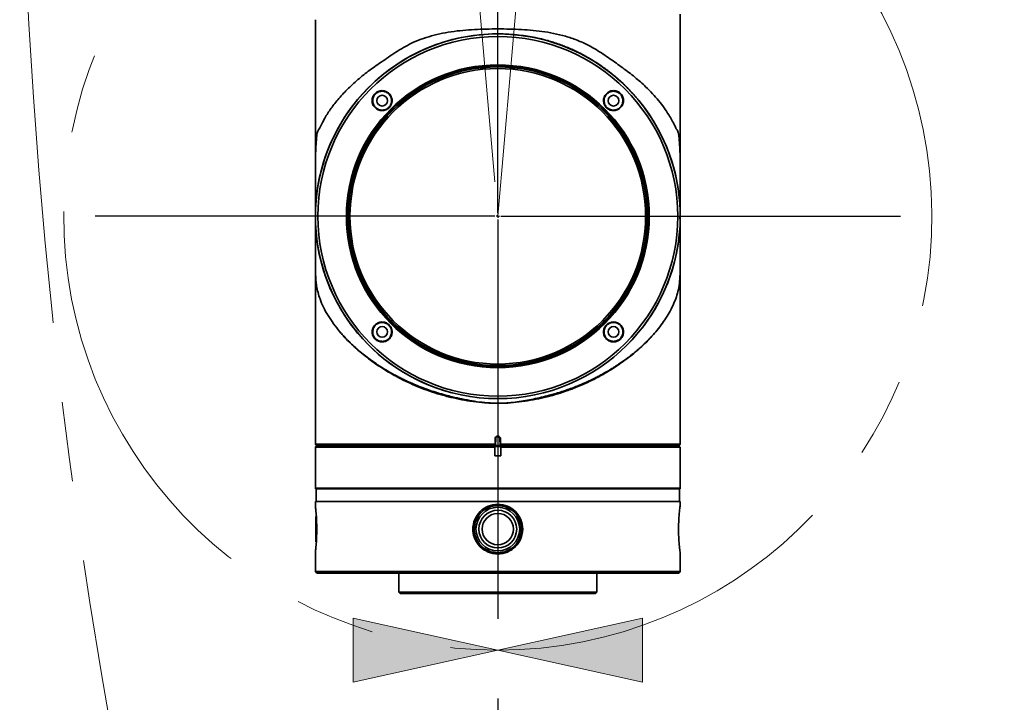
# Model space of a CAD drawing. Header units: millimetres. Extents: x 0 to 840, y 0 to 594.
# Tile 19 of 30: x 445 to 476, y 340 to 362. Entities that reach past the tile are written whole.
import ezdxf

# ---------------------------------------------------------------- set-up
doc = ezdxf.new("R2010")
doc.units = ezdxf.units.MM
doc.linetypes.add('CENTERX2', pattern=[20.32, 12.7, -2.54, 2.54, -2.54])
doc.layers.get('0').update_dxf_attribs({"lineweight": 18})
doc.layers.add('中心线层', color=6, linetype='CENTERX2', lineweight=25)

# ---------------------------------------------------------------- blocks, each defined once
blk = doc.blocks.new('块1')
at = {"linetype": 'Continuous'}
blk.add_hatch(color=7, dxfattribs=at).paths.add_polyline_path([(1094.87, 1153.97), (1089.77, 1130.97), (1099.97, 1130.97)], flags=0)
at = {"color": 7, "linetype": 'Continuous', "lineweight": 18}
for p, q in [((1094.87, 1153.97), (1089.77, 1130.97)), ((1099.97, 1130.97), (1094.87, 1153.97)), ((1089.77, 1130.97), (1099.97, 1130.97))]:
    blk.add_line(p, q, dxfattribs=at)
blk = doc.blocks.new('SW_CENTERMARKSYMBOL_6')
at = {"layer": '中心线层', "color": 0}
for p, q in [((0, 0.1), (0, 13.85)), ((-0.1, 0), (-13.85, 0)), ((0, 0), (-0.05, 0)), ((0, 0), (0, 0.05)), ((0, 0), (0, -0.05)), ((0, 0), (0.05, 0)), ((0.1, 0), (13.85, 0)), ((0, -0.1), (0, -40.627))]:
    blk.add_line(p, q, dxfattribs=at)

msp = doc.modelspace()

# ---------------------------------------------------------------- linework, layer by layer
at = {"color": 7, "linetype": 'CENTERX2', "lineweight": 18}
for p, q in [((459.105, 369.111), (460.308, 355.364)), ((460.308, 355.364), (461.511, 369.111))]:
    msp.add_line(p, q, dxfattribs=at)
at = {"color": 7, "linetype": 'Continuous', "lineweight": 35}
for p, q in [((454.508, 361.612), (454.508, 361.534)), ((454.508, 361.534), (454.508, 361.533)), ((454.508, 361.533), (454.508, 355.364)), ((466.108, 355.364), (466.108, 361.793)), ((456.471, 359.304), (456.376, 359.21)), ((454.51, 356.829), (454.51, 356.57)), ((454.508, 355.364), (454.508, 348.114)), ((466.107, 355.274), (466.107, 355.277)), ((466.108, 355.362), (466.108, 355.365)), ((466.108, 348.114), (466.108, 355.364)), ((466.106, 355.227), (466.106, 353.898)), ((455.286, 351.69), (455.287, 351.689)), ((465.324, 351.683), (465.329, 351.688)), ((454.508, 348.114), (454.548, 348.074)), ((454.706, 348.074), (454.706, 348.044)), ((460.219, 348.114), (460.222, 348.291)), ((460.232, 348.29), (460.228, 348.104)), ((460.228, 348.104), (460.228, 348.074)), ((460.238, 348.074), (460.228, 348.074)), ((460.242, 348.29), (460.238, 348.074)), ((460.378, 348.074), (460.238, 348.074)), ((460.31, 348.354), (460.306, 348.354)), ((460.378, 348.074), (460.374, 348.29)), ((460.388, 348.074), (460.378, 348.074)), ((460.388, 348.104), (460.384, 348.29)), ((460.388, 348.074), (460.388, 348.104)), ((460.394, 348.291), (460.398, 348.114)), ((465.91, 348.044), (465.91, 348.074)), ((466.068, 348.074), (466.108, 348.114)), ((454.528, 348.044), (454.508, 348.024)), ((454.508, 348.024), (454.508, 346.694)), ((460.21, 348.044), (460.208, 348.024)), ((460.208, 347.744), (460.208, 348.024)), ((460.408, 348.024), (460.406, 348.044)), ((460.408, 348.024), (460.408, 347.744)), ((466.108, 348.024), (466.088, 348.044)), ((466.108, 346.694), (466.108, 348.024)), ((454.533, 346.694), (454.533, 346.294)), ((466.083, 346.294), (466.083, 346.694)), ((454.508, 346.294), (454.508, 346.134)), ((466.108, 346.202), (466.108, 346.294)), ((454.508, 344.693), (454.508, 344.064)), ((466.108, 344.064), (466.108, 344.626)), ((454.508, 344.064), (454.558, 344.014)), ((457.158, 344.014), (457.158, 343.414)), ((463.458, 343.414), (463.458, 344.014)), ((466.058, 344.014), (466.108, 344.064)), ((457.158, 343.414), (457.208, 343.364)), ((463.408, 343.364), (463.458, 343.414))]:
    msp.add_line(p, q, dxfattribs=at)
for points in [[(466.098, 355.362), (466.098, 355.363), (466.098, 355.363), (466.098, 355.363), (466.098, 355.364), (466.098, 355.364), (466.098, 355.365), (466.098, 355.365), (466.098, 355.365)], [(454.508, 348.114), (454.526, 348.114), (454.578, 348.114), (454.665, 348.114), (454.786, 348.114), (454.941, 348.114), (455.128, 348.114), (455.346, 348.114), (455.595, 348.114), (455.872, 348.114), (456.175, 348.114), (456.504, 348.114), (456.856, 348.114), (457.228, 348.114), (457.619, 348.114), (458.027, 348.114), (458.448, 348.114), (458.88, 348.114), (459.321, 348.114), (459.768, 348.114), (460.219, 348.114)], [(454.548, 348.074), (454.553, 348.074), (454.59, 348.074), (454.663, 348.074), (454.772, 348.074), (454.916, 348.074), (455.095, 348.074), (455.307, 348.074), (455.55, 348.074), (455.825, 348.074), (456.127, 348.074), (456.456, 348.074), (456.81, 348.074), (457.186, 348.074), (457.582, 348.074), (457.996, 348.074), (458.424, 348.074), (458.864, 348.074), (459.313, 348.074), (459.769, 348.074), (460.228, 348.074)], [(460.232, 348.29), (460.232, 348.29), (460.231, 348.29), (460.23, 348.29), (460.229, 348.29), (460.227, 348.29), (460.225, 348.291), (460.224, 348.291), (460.222, 348.291)], [(460.306, 348.374), (460.307, 348.374), (460.307, 348.374), (460.308, 348.374), (460.308, 348.374), (460.308, 348.374), (460.309, 348.374), (460.309, 348.374), (460.31, 348.374)], [(460.384, 348.29), (460.385, 348.29), (460.385, 348.29), (460.386, 348.29), (460.387, 348.29), (460.389, 348.29), (460.391, 348.291), (460.392, 348.291), (460.394, 348.291)], [(460.388, 348.074), (460.847, 348.074), (461.303, 348.074), (461.752, 348.074), (462.192, 348.074), (462.62, 348.074), (463.034, 348.074), (463.43, 348.074), (463.806, 348.074), (464.16, 348.074), (464.489, 348.074), (464.792, 348.074), (465.066, 348.074), (465.309, 348.074), (465.521, 348.074), (465.7, 348.074), (465.844, 348.074), (465.953, 348.074), (466.026, 348.074), (466.063, 348.074), (466.068, 348.074)], [(460.398, 348.114), (460.848, 348.114), (461.295, 348.114), (461.736, 348.114), (462.168, 348.114), (462.589, 348.114), (462.997, 348.114), (463.388, 348.114), (463.76, 348.114), (464.112, 348.114), (464.441, 348.114), (464.744, 348.114), (465.021, 348.114), (465.27, 348.114), (465.488, 348.114), (465.675, 348.114), (465.83, 348.114), (465.951, 348.114), (466.038, 348.114), (466.091, 348.114), (466.108, 348.114)], [(460.208, 348.024), (459.756, 348.024), (459.307, 348.024), (458.864, 348.024), (458.43, 348.024), (458.008, 348.024), (457.599, 348.024), (457.208, 348.024), (456.834, 348.024), (456.483, 348.024), (456.154, 348.024), (455.851, 348.024), (455.575, 348.024), (455.328, 348.024), (455.111, 348.024), (454.926, 348.024), (454.774, 348.024), (454.655, 348.024), (454.571, 348.024), (454.522, 348.024), (454.508, 348.024)], [(454.528, 348.044), (454.542, 348.044), (454.591, 348.044), (454.675, 348.044), (454.793, 348.044), (454.945, 348.044), (455.129, 348.044), (455.346, 348.044), (455.592, 348.044), (455.867, 348.044), (456.169, 348.044), (456.497, 348.044), (456.848, 348.044), (457.219, 348.044), (457.61, 348.044), (458.017, 348.044), (458.438, 348.044), (458.871, 348.044), (459.312, 348.044), (459.76, 348.044), (460.21, 348.044)], [(460.406, 348.044), (460.393, 348.044), (460.371, 348.044), (460.341, 348.044), (460.308, 348.044), (460.275, 348.044), (460.245, 348.044), (460.223, 348.044), (460.21, 348.044)], [(460.406, 348.044), (460.857, 348.044), (461.304, 348.044), (461.745, 348.044), (462.178, 348.044), (462.599, 348.044), (463.006, 348.044), (463.397, 348.044), (463.768, 348.044), (464.119, 348.044), (464.447, 348.044), (464.749, 348.044), (465.024, 348.044), (465.27, 348.044), (465.487, 348.044), (465.671, 348.044), (465.823, 348.044), (465.941, 348.044), (466.025, 348.044), (466.074, 348.044), (466.088, 348.044)], [(466.108, 348.024), (466.094, 348.024), (466.045, 348.024), (465.961, 348.024), (465.842, 348.024), (465.69, 348.024), (465.505, 348.024), (465.288, 348.024), (465.041, 348.024), (464.765, 348.024), (464.462, 348.024), (464.133, 348.024), (463.782, 348.024), (463.409, 348.024), (463.017, 348.024), (462.608, 348.024), (462.186, 348.024), (461.752, 348.024), (461.309, 348.024), (460.86, 348.024), (460.408, 348.024)], [(460.208, 347.744), (460.233, 347.744), (460.258, 347.744), (460.283, 347.744), (460.308, 347.744), (460.333, 347.744), (460.358, 347.744), (460.383, 347.744), (460.408, 347.744)], [(454.508, 346.694), (454.526, 346.694), (454.579, 346.694), (454.668, 346.694), (454.792, 346.694), (454.95, 346.694), (455.14, 346.694), (455.363, 346.694), (455.616, 346.694), (455.898, 346.694), (456.207, 346.694), (456.541, 346.694), (456.899, 346.694), (457.278, 346.694), (457.675, 346.694), (458.088, 346.694), (458.516, 346.694), (458.954, 346.694), (459.401, 346.694), (459.853, 346.694), (460.308, 346.694), (460.763, 346.694), (461.215, 346.694), (461.662, 346.694), (462.1, 346.694), (462.528, 346.694), (462.941, 346.694), (463.339, 346.694), (463.717, 346.694), (464.075, 346.694), (464.409, 346.694), (464.718, 346.694), (465, 346.694), (465.253, 346.694), (465.476, 346.694), (465.667, 346.694), (465.824, 346.694), (465.948, 346.694), (466.037, 346.694), (466.09, 346.694), (466.108, 346.694)], [(466.083, 346.714), (466.065, 346.714), (466.012, 346.714), (465.923, 346.714), (465.8, 346.714), (465.643, 346.714), (465.454, 346.714), (465.232, 346.714), (464.98, 346.714), (464.699, 346.714), (464.392, 346.714), (464.059, 346.714), (463.702, 346.714), (463.325, 346.714), (462.93, 346.714), (462.518, 346.714), (462.093, 346.714), (461.656, 346.714), (461.211, 346.714), (460.761, 346.714), (460.308, 346.714), (459.855, 346.714), (459.405, 346.714), (458.96, 346.714), (458.523, 346.714), (458.098, 346.714), (457.686, 346.714), (457.291, 346.714), (456.914, 346.714), (456.557, 346.714), (456.224, 346.714), (455.917, 346.714), (455.636, 346.714), (455.384, 346.714), (455.162, 346.714), (454.973, 346.714), (454.816, 346.714), (454.693, 346.714), (454.604, 346.714), (454.551, 346.714), (454.533, 346.714)], [(454.508, 346.294), (454.526, 346.294), (454.579, 346.294), (454.668, 346.294), (454.792, 346.294), (454.95, 346.294), (455.14, 346.294), (455.363, 346.294), (455.616, 346.294), (455.898, 346.294), (456.207, 346.294), (456.541, 346.294), (456.899, 346.294), (457.278, 346.294), (457.675, 346.294), (458.088, 346.294), (458.516, 346.294), (458.954, 346.294), (459.401, 346.294), (459.853, 346.294), (460.308, 346.294), (460.763, 346.294), (461.215, 346.294), (461.662, 346.294), (462.1, 346.294), (462.528, 346.294), (462.941, 346.294), (463.339, 346.294), (463.717, 346.294), (464.075, 346.294), (464.409, 346.294), (464.718, 346.294), (465, 346.294), (465.253, 346.294), (465.476, 346.294), (465.667, 346.294), (465.824, 346.294), (465.948, 346.294), (466.037, 346.294), (466.09, 346.294), (466.108, 346.294)], [(454.528, 345.014), (454.528, 345.032), (454.528, 345.083), (454.528, 345.164), (454.528, 345.268), (454.528, 345.384), (454.528, 345.503), (454.528, 345.614), (454.528, 345.707), (454.528, 345.774), (454.528, 345.809), (454.528, 345.814)], [(454.508, 344.064), (454.526, 344.064), (454.579, 344.064), (454.668, 344.064), (454.792, 344.064), (454.95, 344.064), (455.14, 344.064), (455.363, 344.064), (455.616, 344.064), (455.898, 344.064), (456.207, 344.064), (456.541, 344.064), (456.899, 344.064), (457.278, 344.064), (457.675, 344.064), (458.088, 344.064), (458.516, 344.064), (458.954, 344.064), (459.401, 344.064), (459.853, 344.064), (460.308, 344.064), (460.763, 344.064), (461.215, 344.064), (461.662, 344.064), (462.1, 344.064), (462.528, 344.064), (462.941, 344.064), (463.339, 344.064), (463.717, 344.064), (464.075, 344.064), (464.409, 344.064), (464.718, 344.064), (465, 344.064), (465.253, 344.064), (465.476, 344.064), (465.667, 344.064), (465.824, 344.064), (465.948, 344.064), (466.037, 344.064), (466.09, 344.064), (466.108, 344.064)], [(466.058, 344.014), (466.04, 344.014), (465.987, 344.014), (465.899, 344.014), (465.777, 344.014), (465.62, 344.014), (465.431, 344.014), (465.211, 344.014), (464.96, 344.014), (464.68, 344.014), (464.374, 344.014), (464.042, 344.014), (463.688, 344.014), (463.312, 344.014), (462.918, 344.014), (462.508, 344.014), (462.085, 344.014), (461.65, 344.014), (461.208, 344.014), (460.759, 344.014), (460.308, 344.014), (459.857, 344.014), (459.409, 344.014), (458.966, 344.014), (458.531, 344.014), (458.108, 344.014), (457.698, 344.014), (457.304, 344.014), (456.928, 344.014), (456.574, 344.014), (456.242, 344.014), (455.936, 344.014), (455.656, 344.014), (455.405, 344.014), (455.185, 344.014), (454.996, 344.014), (454.839, 344.014), (454.717, 344.014), (454.629, 344.014), (454.576, 344.014), (454.558, 344.014)], [(457.158, 343.414), (457.166, 343.414), (457.209, 343.414), (457.286, 343.414), (457.398, 343.414)], [(457.398, 343.414), (457.542, 343.414), (457.718, 343.414), (457.924, 343.414), (458.156, 343.414), (458.413, 343.414), (458.691, 343.414), (458.987, 343.414), (459.299, 343.414), (459.622, 343.414), (459.952, 343.414), (460.287, 343.414), (460.622, 343.414), (460.953, 343.414), (461.277, 343.414), (461.591, 343.414), (461.889, 343.414), (462.17, 343.414), (462.429, 343.414), (462.665, 343.414), (462.874, 343.414), (463.053, 343.414), (463.202, 343.414), (463.318, 343.414), (463.4, 343.414), (463.446, 343.414), (463.458, 343.414)], [(457.444, 343.364), (457.334, 343.364), (457.258, 343.364), (457.216, 343.364), (457.208, 343.364)], [(463.408, 343.364), (463.396, 343.364), (463.35, 343.364), (463.27, 343.364), (463.156, 343.364), (463.01, 343.364), (462.833, 343.364), (462.627, 343.364), (462.396, 343.364), (462.14, 343.364), (461.864, 343.364), (461.57, 343.364), (461.262, 343.364), (460.943, 343.364), (460.617, 343.364), (460.287, 343.364), (459.958, 343.364), (459.633, 343.364), (459.315, 343.364), (459.008, 343.364), (458.717, 343.364), (458.443, 343.364), (458.19, 343.364), (457.962, 343.364), (457.76, 343.364), (457.586, 343.364), (457.444, 343.364)]]:
    msp.add_lwpolyline(points, dxfattribs=at)
for centre, radius in [((460.308, 355.364), 5.8), ((460.308, 355.364), 5.72), ((460.308, 355.364), 4.815), ((460.308, 355.364), 4.785), ((460.308, 355.364), 4.75), ((460.308, 355.364), 4.7), ((456.631, 359.041), 0.17), ((463.985, 359.041), 0.17), ((456.631, 351.687), 0.17), ((463.985, 351.687), 0.17), ((460.308, 345.414), 0.695), ((460.308, 345.414), 0.6), ((460.308, 345.414), 0.5)]:
    msp.add_circle(centre, radius, dxfattribs=at)
at = {"color": 7, "linetype": 'CENTERX2', "lineweight": 18}
for centre, radius in [((631.908, 371.964), 186.8), ((460.308, 355.364), 13.8)]:
    msp.add_arc(centre, radius, 95, 85, dxfattribs=at)
at = {"color": 7, "linetype": 'Continuous', "lineweight": 35}
for centre, radius, start, end in [((460.308, 355.364), 5.8, 315, 180), ((460.308, 355.364), 5.8, 180, 255), ((466.102, 349.738), 5.627, 89.9352, 90.0371), ((466.102, 359.366), 4.004, 269.9488, 270.0918), ((460.237, 348.136), 0.154, 88.1584, 91.873), ((460.306, 348.289), 0.0646, 90, 179), ((462.33, 348.371), 2.024, 179.9084, 180.1914), ((460.308, 348.168), 0.195, 89.4883, 90.4613), ((461.939, 348.358), 1.632, 179.8138, 180.1587), ((459.29, 348.37), 1.019, 359.6755, 0.2377), ((460.818, 348.36), 0.508, 179.5275, 180.635), ((460.31, 348.289), 0.0646, 1, 90), ((460.379, 348.14), 0.151, 88.0939, 91.8876)]:
    msp.add_arc(centre, radius, start, end, dxfattribs=at)
for points, knots in [([(454.509, 361.617), (454.509, 361.607), (454.509, 361.588), (454.508, 361.563), (454.508, 361.545), (454.508, 361.535), (454.508, 361.534), (454.508, 361.534)], [0, 0, 0, 0, 0.01803635, 0.03607797, 0.05413435, 0.07219831, 0.08315238, 0.08315238, 0.08315238, 0.08315238]), ([(454.51, 356.451), (454.51, 356.51), (454.509, 356.687), (454.509, 356.99), (454.512, 357.306), (454.522, 357.553), (454.534, 357.698), (454.546, 357.869), (454.563, 358.026), (454.612, 358.127), (454.686, 358.249), (454.803, 358.488), (454.975, 358.757), (455.218, 359.076), (455.512, 359.396), (455.852, 359.711), (456.233, 360.015), (456.659, 360.306), (457.114, 360.622), (457.548, 360.872), (457.946, 361.026), (458.284, 361.129), (458.641, 361.206), (459.128, 361.277), (459.75, 361.319), (460.501, 361.327), (461.253, 361.3), (461.878, 361.228), (462.371, 361.119), (462.743, 361.003), (463.098, 360.852), (463.481, 360.643), (463.875, 360.376), (464.287, 360.081), (464.671, 359.791), (465.062, 359.442), (465.436, 359.04), (465.735, 358.622), (465.9, 358.328), (465.97, 358.165), (466.002, 358.12), (466.024, 358.096), (466.05, 358.018), (466.071, 357.871), (466.085, 357.664), (466.098, 357.475), (466.104, 357.267), (466.106, 357.056), (466.107, 356.788), (466.106, 356.586), (466.106, 356.451)], [0, 0, 0, 0, 0.141526, 0.424657, 0.710792, 0.923546, 1.139377, 1.196603, 1.410764, 1.625557, 1.943447, 2.269427, 2.770607, 3.271822, 3.787503, 4.303163, 4.804449, 5.305743, 5.8235, 6.340069, 6.637526, 6.93496, 7.242465, 7.550025, 8.143626, 8.736906, 9.330211, 9.936871, 10.264676, 10.592454, 10.933821, 11.275267, 11.759384, 12.243559, 12.741369, 13.2392, 13.947491, 14.66563, 15.225575, 15.432632, 15.491407, 15.608845, 15.72981, 15.924806, 16.116715, 16.324333, 16.535256, 16.690254, 16.851177, 17.172462, 17.172462, 17.172462, 17.172462]), ([(460.144, 361.162), (460.171, 361.162), (460.226, 361.164), (460.28, 361.164), (460.308, 361.164)], [0, 0, 0, 0, 0.0807967, 0.1638798, 0.1638798, 0.1638798, 0.1638798]), ([(460.308, 361.164), (460.336, 361.164), (460.39, 361.164), (460.445, 361.162), (460.472, 361.162)], [0, 0, 0, 0, 0.0830933, 0.1638952, 0.1638952, 0.1638952, 0.1638952]), ([(460.472, 361.162), (460.556, 361.159), (460.73, 361.152), (460.99, 361.128), (461.249, 361.094), (461.504, 361.048), (461.72, 360.999), (461.908, 360.948), (462.076, 360.898), (462.252, 360.839), (462.42, 360.776), (462.582, 360.709), (462.748, 360.636), (462.933, 360.546), (463.153, 360.428), (463.329, 360.323), (463.457, 360.241), (463.52, 360.2), (463.584, 360.156), (463.65, 360.11), (463.719, 360.061), (463.789, 360.009), (463.861, 359.954), (463.909, 359.916), (463.936, 359.894), (463.947, 359.885), (463.986, 359.854), (464.055, 359.796), (464.159, 359.706), (464.275, 359.6), (464.382, 359.496), (464.473, 359.404), (464.547, 359.325), (464.621, 359.245), (464.692, 359.164), (464.745, 359.102), (464.792, 359.045), (464.846, 358.979), (464.932, 358.868), (465.025, 358.741), (465.11, 358.618), (465.183, 358.508), (465.253, 358.396), (465.3, 358.316), (465.324, 358.276)], [0, 0, 0, 0, 0.233825, 0.485118, 0.729689, 0.968838, 1.215727, 1.359165, 1.526452, 1.718035, 1.893012, 2.048904, 2.226487, 2.426165, 2.654988, 2.968668, 3.04047, 3.115673, 3.194292, 3.276341, 3.361866, 3.450864, 3.543369, 3.639415, 3.640643, 3.651168, 3.681084, 3.79562, 3.929741, 4.105656, 4.284089, 4.397333, 4.510909, 4.624794, 4.738994, 4.85349, 4.881241, 4.973001, 5.125175, 5.327907, 5.474726, 5.60209, 5.751, 5.900135, 5.900135, 5.900135, 5.900135]), ([(456.405, 359.267), (456.421, 359.281), (456.452, 359.309), (456.527, 359.347), (456.631, 359.368), (456.755, 359.342), (456.859, 359.272), (456.929, 359.168), (456.955, 359.045), (456.934, 358.94), (456.895, 358.866), (456.855, 358.817), (456.806, 358.777), (456.732, 358.737), (456.627, 358.717), (456.504, 358.743), (456.399, 358.813), (456.329, 358.917), (456.304, 359.041), (456.324, 359.145), (456.363, 359.22), (456.391, 359.251), (456.405, 359.267)], [0, 0, 0, 0, 0.062353, 0.124899, 0.249063, 0.373172, 0.497294, 0.621441, 0.745637, 0.869867, 0.932072, 0.994752, 1.057441, 1.119678, 1.24401, 1.368255, 1.492381, 1.616466, 1.740525, 1.864643, 1.927172, 1.989525, 1.989525, 1.989525, 1.989525]), ([(456.419, 359.253), (456.406, 359.238), (456.379, 359.208), (456.343, 359.138), (456.323, 359.039), (456.347, 358.922), (456.414, 358.823), (456.512, 358.757), (456.629, 358.733), (456.728, 358.752), (456.798, 358.789), (456.845, 358.827), (456.883, 358.874), (456.92, 358.944), (456.939, 359.043), (456.915, 359.159), (456.849, 359.258), (456.75, 359.324), (456.633, 359.349), (456.534, 359.329), (456.463, 359.292), (456.434, 359.266), (456.419, 359.253)], [0, 0, 0, 0, 0.058913, 0.118013, 0.235373, 0.352807, 0.470342, 0.587935, 0.705566, 0.823149, 0.881974, 0.941196, 1.000422, 1.059206, 1.176692, 1.294283, 1.411891, 1.529461, 1.646943, 1.764345, 1.823455, 1.882374, 1.882374, 1.882374, 1.882374]), ([(463.749, 359.253), (463.78, 359.28), (463.841, 359.336), (463.965, 359.367), (464.07, 359.353), (464.147, 359.319), (464.198, 359.282), (464.241, 359.235), (464.285, 359.164), (464.312, 359.061), (464.294, 358.935), (464.23, 358.827), (464.13, 358.751), (464.008, 358.718), (463.903, 358.732), (463.827, 358.767), (463.776, 358.803), (463.733, 358.85), (463.689, 358.921), (463.662, 359.024), (463.678, 359.151), (463.726, 359.219), (463.749, 359.253)], [0, 0, 0, 0, 0.124225, 0.248348, 0.372407, 0.434662, 0.497067, 0.559556, 0.621767, 0.745974, 0.870277, 0.994529, 1.118767, 1.242903, 1.367121, 1.429371, 1.491919, 1.55412, 1.616647, 1.740739, 1.864883, 1.989091, 1.989091, 1.989091, 1.989091]), ([(463.76, 359.239), (463.738, 359.207), (463.693, 359.143), (463.678, 359.023), (463.703, 358.926), (463.744, 358.858), (463.785, 358.814), (463.833, 358.78), (463.906, 358.747), (464.005, 358.734), (464.121, 358.765), (464.215, 358.836), (464.275, 358.939), (464.292, 359.058), (464.267, 359.156), (464.226, 359.223), (464.185, 359.267), (464.136, 359.302), (464.064, 359.335), (463.965, 359.347), (463.848, 359.318), (463.789, 359.266), (463.76, 359.239)], [0, 0, 0, 0, 0.117664, 0.235184, 0.352523, 0.411605, 0.470379, 0.529468, 0.588317, 0.705804, 0.823351, 0.941057, 1.058744, 1.17638, 1.293805, 1.352599, 1.411648, 1.470618, 1.529458, 1.646775, 1.764288, 1.881965, 1.881965, 1.881965, 1.881965]), ([(454.512, 357.183), (454.512, 357.162), (454.511, 357.058), (454.511, 356.881), (454.51, 356.639), (454.51, 356.386), (454.51, 356.109), (454.51, 355.828), (454.51, 355.624), (454.51, 355.535), (454.51, 355.507)], [0, 0, 0, 0, 0.050382, 0.246452, 0.424761, 0.636911, 0.889922, 1.184418, 1.52234, 1.675881, 1.675881, 1.675881, 1.675881]), ([(466.106, 355.501), (466.106, 355.515), (466.106, 355.562), (466.106, 355.679), (466.106, 355.838), (466.106, 356.059), (466.106, 356.344), (466.105, 356.68), (466.104, 356.991), (466.104, 357.187), (466.103, 357.283)], [0, 0, 0, 0, 0.091277, 0.307308, 0.508571, 0.695987, 1.030883, 1.315253, 1.55249, 1.78256, 1.78256, 1.78256, 1.78256]), ([(454.512, 357.081), (454.511, 357.023), (454.51, 356.943), (454.51, 356.854), (454.51, 356.829)], [0, 0, 0, 0, 0.1788929, 0.2519938, 0.2519938, 0.2519938, 0.2519938]), ([(466.106, 356.832), (466.106, 356.867), (466.106, 356.952), (466.105, 357.027), (466.104, 357.072)], [0, 0, 0, 0, 0.0987781, 0.2399059, 0.2399059, 0.2399059, 0.2399059]), ([(466.097, 355.287), (466.097, 355.288), (466.097, 355.289), (466.098, 355.298), (466.098, 355.315), (466.098, 355.337), (466.098, 355.354), (466.098, 355.362)], [0, 0, 0, 0, 0.00982163, 0.02602134, 0.04222434, 0.05842212, 0.07461868, 0.07461868, 0.07461868, 0.07461868]), ([(466.097, 355.284), (466.099, 355.284), (466.102, 355.284), (466.105, 355.282), (466.106, 355.279), (466.107, 355.277), (466.107, 355.275), (466.107, 355.274)], [0, 0, 0, 0, 0.00533378, 0.00906465, 0.01182294, 0.0140259, 0.01573985, 0.01573985, 0.01573985, 0.01573985]), ([(466.108, 355.362), (466.108, 355.353), (466.108, 355.333), (466.108, 355.308), (466.108, 355.289), (466.107, 355.279), (466.107, 355.278), (466.107, 355.277)], [0, 0, 0, 0, 0.01841802, 0.03682914, 0.05522889, 0.07361971, 0.08476613, 0.08476613, 0.08476613, 0.08476613]), ([(454.51, 355.198), (454.51, 355.167), (454.51, 355.117), (454.51, 354.972), (454.51, 354.824), (454.51, 354.637), (454.51, 354.411), (454.51, 354.163), (454.51, 353.981), (454.51, 353.895)], [0, 0, 0, 0, 0.270848, 0.42803, 0.592423, 0.764602, 0.945259, 1.135318, 1.303161, 1.303161, 1.303161, 1.303161]), ([(454.51, 354.049), (454.51, 353.963), (454.51, 353.79), (454.512, 353.573), (454.519, 353.417), (454.525, 353.327), (454.534, 353.239), (454.562, 353.037), (454.657, 352.692), (454.886, 352.207), (455.153, 351.862), (455.286, 351.69)], [0, 0, 0, 0, 0.169671, 0.338255, 0.451254, 0.564644, 0.59617, 0.722348, 1.227864, 1.892175, 2.556452, 2.556452, 2.556452, 2.556452]), ([(465.329, 351.688), (465.443, 351.834), (465.672, 352.125), (465.87, 352.502), (465.988, 352.799), (466.053, 353.033), (466.085, 353.243), (466.098, 353.42), (466.104, 353.576), (466.106, 353.755), (466.106, 353.888), (466.106, 353.933)], [0, 0, 0, 0, 0.553092, 1.106203, 1.393896, 1.681732, 1.968401, 2.076865, 2.18498, 2.354211, 2.442825, 2.442825, 2.442825, 2.442825]), ([(456.419, 351.922), (456.453, 351.946), (456.521, 351.994), (456.647, 352.009), (456.75, 351.983), (456.822, 351.939), (456.868, 351.896), (456.905, 351.845), (456.94, 351.769), (456.954, 351.664), (456.921, 351.542), (456.845, 351.442), (456.737, 351.378), (456.611, 351.36), (456.508, 351.387), (456.437, 351.431), (456.39, 351.474), (456.353, 351.525), (456.318, 351.601), (456.305, 351.706), (456.336, 351.83), (456.391, 351.892), (456.419, 351.922)], [0, 0, 0, 0, 0.12416, 0.248224, 0.372249, 0.434669, 0.496928, 0.559485, 0.621707, 0.746015, 0.870237, 0.9945, 1.118708, 1.24291, 1.367089, 1.429267, 1.491813, 1.554111, 1.616521, 1.740624, 1.864818, 1.989081, 1.989081, 1.989081, 1.989081]), ([(456.432, 351.911), (456.406, 351.882), (456.354, 351.824), (456.324, 351.707), (456.337, 351.607), (456.37, 351.535), (456.405, 351.487), (456.449, 351.446), (456.516, 351.405), (456.614, 351.379), (456.733, 351.396), (456.836, 351.457), (456.907, 351.552), (456.938, 351.667), (456.925, 351.767), (456.892, 351.839), (456.857, 351.887), (456.813, 351.928), (456.746, 351.969), (456.648, 351.994), (456.528, 351.979), (456.464, 351.934), (456.432, 351.911)], [0, 0, 0, 0, 0.117713, 0.235298, 0.352668, 0.411646, 0.470506, 0.529608, 0.588369, 0.705763, 0.823319, 0.940967, 1.059137, 1.176517, 1.294083, 1.352854, 1.411809, 1.470685, 1.529534, 1.646775, 1.764268, 1.881958, 1.881958, 1.881958, 1.881958]), ([(463.763, 351.909), (463.778, 351.923), (463.81, 351.951), (463.884, 351.99), (463.989, 352.01), (464.112, 351.985), (464.217, 351.915), (464.287, 351.811), (464.312, 351.687), (464.292, 351.582), (464.253, 351.508), (464.212, 351.459), (464.163, 351.419), (464.089, 351.38), (463.985, 351.36), (463.861, 351.385), (463.756, 351.455), (463.687, 351.56), (463.661, 351.683), (463.682, 351.787), (463.721, 351.862), (463.749, 351.893), (463.763, 351.909)], [0, 0, 0, 0, 0.062383, 0.124922, 0.249087, 0.373221, 0.497329, 0.621456, 0.745638, 0.869885, 0.932095, 0.994768, 1.057453, 1.119693, 1.244009, 1.368253, 1.492396, 1.616474, 1.740546, 1.864642, 1.927184, 1.989517, 1.989517, 1.989517, 1.989517]), ([(463.773, 351.899), (463.76, 351.884), (463.733, 351.854), (463.697, 351.784), (463.677, 351.685), (463.701, 351.568), (463.767, 351.47), (463.866, 351.403), (463.983, 351.379), (464.082, 351.398), (464.152, 351.435), (464.199, 351.473), (464.236, 351.52), (464.274, 351.59), (464.293, 351.689), (464.269, 351.806), (464.202, 351.905), (464.104, 351.971), (463.987, 351.995), (463.888, 351.975), (463.817, 351.939), (463.788, 351.912), (463.773, 351.899)], [0, 0, 0, 0, 0.058879, 0.117993, 0.235348, 0.35282, 0.470377, 0.587969, 0.705561, 0.823124, 0.881939, 0.941163, 1.000384, 1.059189, 1.176671, 1.294217, 1.411791, 1.529376, 1.646894, 1.764323, 1.823427, 1.882376, 1.882376, 1.882376, 1.882376]), ([(455.287, 351.689), (455.32, 351.651), (455.387, 351.574), (455.485, 351.47), (455.602, 351.352), (455.72, 351.24), (455.869, 351.109), (456.021, 350.982), (456.201, 350.844), (456.388, 350.709), (456.597, 350.571), (456.796, 350.449), (456.977, 350.346), (457.12, 350.27), (457.254, 350.202), (457.378, 350.142), (457.49, 350.09), (457.592, 350.045), (457.739, 349.983), (457.924, 349.909), (458.16, 349.824), (458.396, 349.748), (458.629, 349.681), (458.887, 349.614), (459.168, 349.551), (459.489, 349.492), (459.814, 349.442), (460.034, 349.428), (460.144, 349.421)], [0, 0, 0, 0, 0.195811, 0.391263, 0.536035, 0.807371, 0.980454, 1.235538, 1.489156, 1.741147, 1.991373, 2.289646, 2.466766, 2.629425, 2.777827, 2.912167, 3.032639, 3.139409, 3.232632, 3.487779, 3.702836, 3.930084, 4.165634, 4.3577, 4.641183, 4.925638, 5.210083, 5.494513, 5.494513, 5.494513, 5.494513]), ([(465.324, 351.683), (465.244, 351.592), (465.108, 351.439), (464.89, 351.227), (464.687, 351.047), (464.468, 350.871), (464.274, 350.728), (464.071, 350.589), (463.859, 350.453), (463.59, 350.297), (463.307, 350.149), (463.01, 350.011), (462.752, 349.904), (462.486, 349.805), (462.213, 349.715), (461.874, 349.62), (461.525, 349.541), (461.168, 349.48), (460.805, 349.436), (460.439, 349.412), (460.132, 349.416), (459.827, 349.436), (459.523, 349.469), (459.165, 349.527), (458.873, 349.59), (458.587, 349.662), (458.307, 349.745), (457.982, 349.857), (457.67, 349.983), (457.37, 350.119), (457.132, 350.241), (456.903, 350.368), (456.682, 350.5), (456.431, 350.664), (456.235, 350.806), (456.085, 350.922), (455.976, 351.01), (455.871, 351.1), (455.769, 351.19), (455.639, 351.311), (455.486, 351.464), (455.362, 351.601), (455.298, 351.676), (455.287, 351.689)], [0, 0, 0, 0, 0.463928, 0.781676, 1.099423, 1.417177, 1.734939, 1.893782, 2.211554, 2.529338, 2.847127, 3.164934, 3.482754, 3.641602, 3.959449, 4.277322, 4.595199, 4.9131, 5.231024, 5.549016, 5.86704, 6.025908, 6.343818, 6.66172, 6.979597, 7.138459, 7.456308, 7.774143, 8.091968, 8.409777, 8.727567, 8.886404, 9.204185, 9.521952, 9.83971, 9.998548, 10.157389, 10.316229, 10.475063, 10.633906, 10.951648, 11.26939, 11.33386, 11.33386, 11.33386, 11.33386]), ([(460.472, 349.421), (460.556, 349.426), (460.73, 349.436), (460.99, 349.47), (461.249, 349.513), (461.504, 349.564), (461.72, 349.613), (461.908, 349.66), (462.076, 349.706), (462.252, 349.758), (462.42, 349.813), (462.582, 349.869), (462.748, 349.931), (462.933, 350.005), (463.153, 350.101), (463.329, 350.185), (463.457, 350.25), (463.52, 350.283), (463.584, 350.317), (463.65, 350.353), (463.719, 350.392), (463.789, 350.432), (463.861, 350.475), (463.909, 350.504), (463.936, 350.521), (463.947, 350.527), (463.986, 350.552), (464.055, 350.596), (464.159, 350.663), (464.275, 350.743), (464.382, 350.82), (464.473, 350.888), (464.547, 350.946), (464.621, 351.004), (464.692, 351.063), (464.745, 351.108), (464.792, 351.148), (464.846, 351.196), (464.932, 351.274), (465.025, 351.363), (465.11, 351.449), (465.183, 351.525), (465.253, 351.602), (465.3, 351.656), (465.324, 351.683)], [0, 0, 0, 0, 0.217444, 0.451123, 0.678561, 0.900954, 1.130538, 1.263925, 1.41949, 1.597639, 1.760357, 1.905324, 2.070465, 2.25615, 2.46894, 2.760636, 2.827409, 2.89734, 2.970449, 3.046748, 3.126277, 3.209044, 3.295072, 3.384376, 3.38553, 3.395308, 3.423124, 3.529639, 3.654368, 3.817956, 3.983877, 4.089187, 4.1948, 4.300713, 4.406908, 4.513377, 4.53919, 4.624516, 4.766028, 4.954547, 5.091079, 5.209522, 5.347995, 5.486683, 5.486683, 5.486683, 5.486683]), ([(460.144, 349.421), (460.171, 349.419), (460.226, 349.416), (460.28, 349.416), (460.308, 349.416)], [0, 0, 0, 0, 0.0808447, 0.1639776, 0.1639776, 0.1639776, 0.1639776]), ([(460.308, 349.416), (460.336, 349.416), (460.39, 349.416), (460.445, 349.419), (460.472, 349.421)], [0, 0, 0, 0, 0.0831386, 0.1639819, 0.1639819, 0.1639819, 0.1639819]), ([(460.219, 348.114), (460.219, 348.114), (460.221, 348.114), (460.224, 348.113), (460.226, 348.111), (460.228, 348.108), (460.228, 348.105), (460.228, 348.104)], [0, 0, 0, 0, 0.00217644, 0.00434258, 0.00735663, 0.01154604, 0.01582023, 0.01582023, 0.01582023, 0.01582023]), ([(460.222, 348.291), (460.222, 348.296), (460.223, 348.312), (460.233, 348.335), (460.252, 348.356), (460.278, 348.371), (460.297, 348.373), (460.306, 348.374)], [0, 0, 0, 0, 0.0172788, 0.0457809, 0.0743046, 0.1028414, 0.1313786, 0.1313786, 0.1313786, 0.1313786]), ([(460.306, 348.364), (460.298, 348.363), (460.281, 348.361), (460.259, 348.348), (460.242, 348.329), (460.233, 348.309), (460.232, 348.295), (460.232, 348.29)], [0, 0, 0, 0, 0.0251312, 0.0502562, 0.0753941, 0.1005211, 0.1157591, 0.1157591, 0.1157591, 0.1157591]), ([(460.31, 348.374), (460.315, 348.373), (460.331, 348.372), (460.354, 348.363), (460.376, 348.344), (460.391, 348.319), (460.393, 348.3), (460.394, 348.291)], [0, 0, 0, 0, 0.0173112, 0.0458523, 0.0743774, 0.1028878, 0.1313822, 0.1313822, 0.1313822, 0.1313822]), ([(460.384, 348.29), (460.383, 348.299), (460.381, 348.316), (460.368, 348.338), (460.349, 348.354), (460.328, 348.363), (460.315, 348.363), (460.31, 348.364)], [0, 0, 0, 0, 0.0251294, 0.0502559, 0.0753902, 0.1005192, 0.1157594, 0.1157594, 0.1157594, 0.1157594]), ([(460.388, 348.104), (460.388, 348.105), (460.388, 348.108), (460.39, 348.111), (460.393, 348.113), (460.395, 348.114), (460.397, 348.114), (460.398, 348.114)], [0, 0, 0, 0, 0.00536468, 0.00911114, 0.01187978, 0.01409568, 0.01581426, 0.01581426, 0.01581426, 0.01581426]), ([(461.102, 345.414), (461.09, 345.31), (461.066, 345.104), (460.882, 344.842), (460.62, 344.667), (460.308, 344.605), (459.996, 344.667), (459.733, 344.841), (459.585, 345.061), (459.524, 345.259), (459.504, 345.465), (459.556, 345.725), (459.733, 345.986), (459.997, 346.161), (460.308, 346.222), (460.621, 346.16), (460.883, 345.985), (461.066, 345.724), (461.09, 345.517), (461.102, 345.414)], [0, 0, 0, 0, 0.308798, 0.618603, 0.929157, 1.240044, 1.550856, 1.861102, 2.170564, 2.326533, 2.482201, 2.790817, 3.100143, 3.410488, 3.721701, 4.032913, 4.343251, 4.652522, 4.961112, 4.961112, 4.961112, 4.961112]), ([(466.108, 344.626), (466.108, 344.626), (466.107, 344.608), (466.103, 344.675), (466.081, 344.839), (466.063, 345.061), (466.055, 345.259), (466.052, 345.465), (466.059, 345.725), (466.081, 345.985), (466.103, 346.166), (466.106, 346.19), (466.108, 346.202)], [0, 0, 0, 0, 0.000098, 0.19815, 0.395846, 0.593038, 0.69242, 0.791619, 0.98827, 1.18538, 1.383134, 1.581131, 1.581131, 1.581131, 1.581131]), ([(454.515, 346.079), (454.515, 346.079), (454.507, 346.128), (454.507, 346.148), (454.513, 346.098), (454.531, 345.936), (454.549, 345.697), (454.552, 345.508), (454.553, 345.414)], [0, 0, 0, 0, 0.0000812, 0.1558959, 0.3117162, 0.4672852, 0.6225936, 0.7777594, 0.7777594, 0.7777594, 0.7777594]), ([(461.058, 345.414), (461.047, 345.512), (461.024, 345.708), (460.851, 345.957), (460.604, 346.124), (460.308, 346.183), (460.014, 346.125), (459.764, 345.958), (459.598, 345.709), (459.538, 345.414), (459.597, 345.119), (459.764, 344.87), (460.013, 344.703), (460.308, 344.644), (460.603, 344.703), (460.851, 344.87), (461.024, 345.119), (461.047, 345.315), (461.058, 345.414)], [0, 0, 0, 0, 0.29367, 0.587421, 0.881331, 1.1754, 1.469466, 1.763379, 2.057182, 2.350875, 2.645965, 2.93989, 3.233707, 3.527398, 3.821163, 4.11527, 4.409518, 4.703397, 4.703397, 4.703397, 4.703397]), ([(454.553, 345.414), (454.552, 345.319), (454.549, 345.13), (454.531, 344.892), (454.512, 344.726), (454.509, 344.704), (454.508, 344.693)], [0, 0, 0, 0, 0.1802881, 0.3609292, 0.5417186, 0.7223936, 0.7223936, 0.7223936, 0.7223936])]:
    msp.add_open_spline(points, degree=3, knots=knots, dxfattribs=at)

# ---------------------------------------------------------------- block references
at = {"color": 7, "linetype": 'Continuous', "xscale": 0.2, "yscale": 0.2, "zscale": 0.2}
for p, rotation in [((229.528, 560.551), 269.9965763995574), ((691.088, 122.576), 89.99657639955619)]:
    msp.add_blockref('块1', p, dxfattribs=dict(at, rotation=rotation))
at = {"layer": '中心线层'}
msp.add_blockref('SW_CENTERMARKSYMBOL_6', (460.308, 355.364), dxfattribs=at)

doc.saveas('drawing.dxf')
